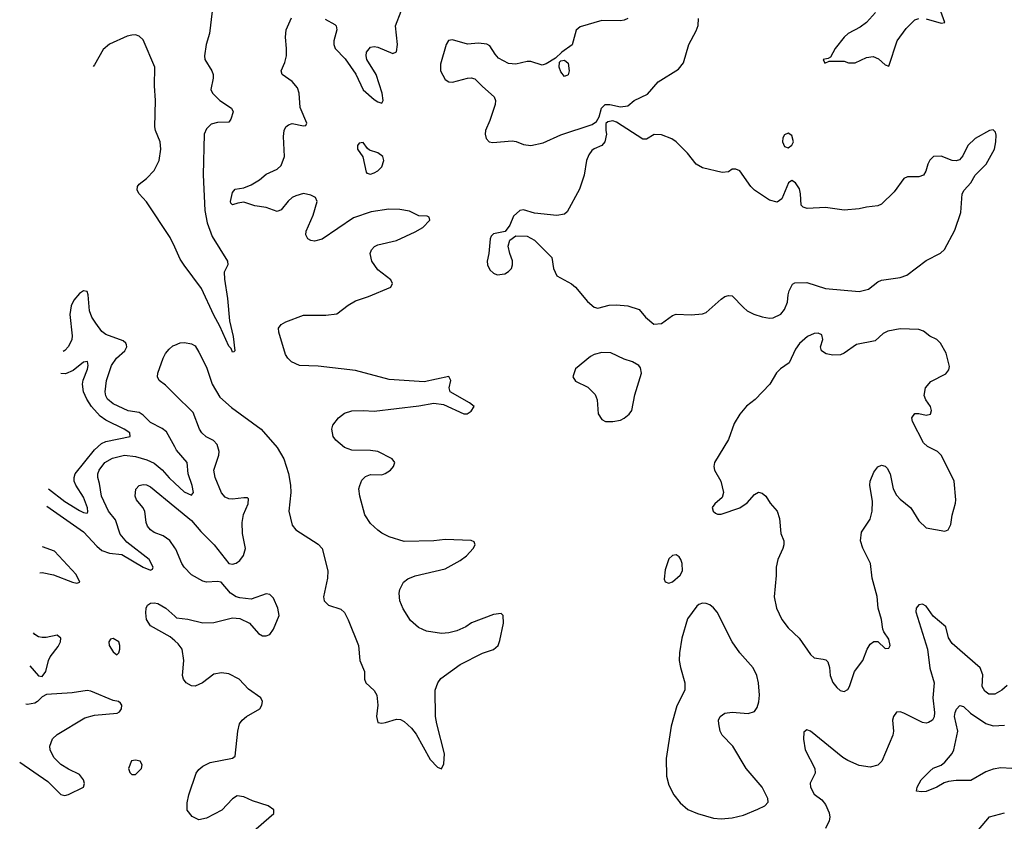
# Model space of a CAD drawing. Header units: inches. Extents: x 1603819 to 1745079, y 385938 to 533966.
# Tile 74 of 256: x 1609169 to 1614449, y 441308 to 445604. Entities that reach past the tile are written whole.
import ezdxf

# ---------------------------------------------------------------- set-up
doc = ezdxf.new("R2010")
doc.units = ezdxf.units.IN
doc.header["$MEASUREMENT"] = 0
doc.layers.add('B6404', color=7, linetype='Continuous')
doc.layers.add('B6414', color=7, linetype='Continuous')

msp = doc.modelspace()

# ---------------------------------------------------------------- linework, layer by layer
at = {"layer": 'B6404', "color": 5}
for points, elevation in [([(1610000, 444384), (1609975.9, 444435.9), (1609847.8, 444627.8), (1609809.6, 444670), (1609799.5, 444690), (1609800.9, 444710), (1609810, 444722.8), (1609847.9, 444752.1), (1609890, 444795.5), (1609917.1, 444850), (1609926.4, 444910), (1609922.7, 444950), (1609896.9, 445010), (1609894, 445030), (1609897.5, 445170), (1609891.7, 445250), (1609892.5, 445350), (1609830, 445495.1), (1609810, 445514.7), (1609790, 445522.2), (1609770, 445521), (1609745.3, 445514.7), (1609650, 445473.3), (1609616.4, 445443.6), (1609570, 445361.2), (1609562.7, 445352.4)], 440), ([(1610000, 443315.5), (1609955.6, 443395.6), (1609933, 443413), (1609870, 443445.3), (1609830, 443484.8), (1609810, 443498), (1609750, 443506.7), (1609670, 443545.9), (1609640.2, 443570), (1609630, 443588.5), (1609627.7, 443610), (1609634.8, 443670), (1609660.2, 443750), (1609688.4, 443790), (1609733, 443830), (1609742.6, 443850), (1609740.7, 443860.7), (1609738.3, 443870), (1609723.4, 443883.4), (1609630, 443916.8), (1609610, 443933.6), (1609577.2, 443977.1), (1609555.9, 444010), (1609543.1, 444043.1), (1609536, 444130), (1609530, 444146.8), (1609510, 444150.4), (1609490, 444136.4), (1609459.6, 444100.4), (1609444.4, 444070), (1609437, 444023), (1609449.8, 443910), (1609447.7, 443890), (1609430, 443852), (1609410, 443830.3), (1609401.5, 443826.2)], 440), ([(1610000, 443595.7), (1609950, 443645.3), (1609917.1, 443670), (1609907, 443690), (1609908.8, 443710), (1609937.7, 443790), (1609950, 443814), (1609970, 443838.7), (1609990, 443855.8), (1610000, 443859.7)], 460), ([(1609323.7, 443089.3), (1609410, 443021.5), (1609490, 442973), (1609510, 442963), (1609530, 442959.6), (1609533.9, 442966.1), (1609531.5, 442988.5), (1609510, 443044.9), (1609469, 443109), (1609461.5, 443130), (1609460.6, 443150), (1609465.9, 443170), (1609570, 443299.1), (1609607.3, 443332.7), (1609630, 443342.8), (1609761, 443370), (1609758.4, 443390), (1609729, 443410), (1609630, 443457.4), (1609599.3, 443479.3), (1609553.8, 443530), (1609528.9, 443570), (1609511, 443610), (1609505.7, 443650), (1609508.5, 443671.5), (1609533, 443730), (1609536.3, 443750), (1609532.5, 443772.5), (1609510, 443769.1), (1609456.1, 443723.9), (1609414.5, 443705.5), (1609389, 443707.3)], 420), ([(1609313.9, 442996.1), (1609510, 442859), (1609581.7, 442781.7), (1609610, 442759.6), (1609650, 442744.7), (1609716.8, 442736.8), (1609830, 442669.9), (1609870, 442653.3), (1609881.4, 442658.6), (1609885.3, 442670), (1609862.2, 442710), (1609743.9, 442803.9), (1609707, 442847), (1609682.9, 442922.9), (1609645.1, 442970), (1609607.8, 443050), (1609597.4, 443117.4), (1609587.5, 443150), (1609587.7, 443170), (1609594.3, 443190), (1609625.6, 443230), (1609665.9, 443254.1), (1609730, 443269.3), (1609790, 443262), (1609850, 443245.8), (1609890, 443226.6), (1609932.1, 443192.1), (1609970, 443148.7), (1610000, 443120.4)], 440), ([(1610000, 442773.3), (1609973.1, 442813.1), (1609938.1, 442838.1), (1609890, 442855.8), (1609870, 442870.3), (1609854.7, 442890), (1609846, 442910), (1609839.6, 442970), (1609828.8, 442990), (1609794.3, 443030), (1609787.1, 443050), (1609791.4, 443088.6), (1609810, 443108), (1609830, 443113.1), (1609849.1, 443110.9), (1609870, 443100.4), (1610000, 442993.3)], 460), ([(1609276.2, 442639.1), (1609290, 442641.6), (1609350, 442628.7), (1609451.4, 442588.6), (1609475.6, 442584.4), (1609490.4, 442590), (1609471.1, 442630), (1609354.6, 442754.6), (1609290.9, 442778.7)], 440), ([(1610000, 442274.4), (1609975.7, 442295.7), (1609870, 442355.5), (1609848.5, 442390), (1609844.6, 442424.6), (1609847.4, 442450), (1609854.1, 442465.9), (1609870, 442476.4), (1609890, 442478.7), (1609910, 442474.8), (1609952.6, 442450), (1610000, 442406.7)], 460), ([(1609223.3, 442141.2), (1609270, 442087), (1609290, 442084.5), (1609309, 442111), (1609322.8, 442170), (1609332.3, 442190), (1609375.2, 442244.8), (1609387.7, 442270), (1609388.5, 442290), (1609370, 442305.7), (1609310, 442293), (1609290, 442292), (1609270, 442297.1), (1609249.6, 442309.6), (1609242.1, 442318)], 440), ([(1609168.6, 441625.1), (1609320.3, 441520.3), (1609390, 441451.3), (1609410, 441445.6), (1609430, 441451.5), (1609510.6, 441490), (1609516.4, 441510), (1609510, 441530.7), (1609490, 441559.3), (1609430, 441587.4), (1609390, 441612.4), (1609351.3, 441650), (1609332.6, 441690), (1609330.9, 441710), (1609344.6, 441750), (1609370, 441772.8), (1609518.1, 441861.9), (1609570, 441876.5), (1609692.1, 441887.9), (1609704.7, 441895.3), (1609714.9, 441910), (1609715.5, 441930), (1609710, 441941), (1609698, 441950), (1609670, 441956), (1609550, 442004.9), (1609530, 442009), (1609450, 441996.2), (1609313.1, 441986.9), (1609290, 441975.5), (1609264.5, 441950), (1609250, 441941.7), (1609210, 441933.1), (1609201.6, 441936.3)], 440)]:
    msp.add_lwpolyline(points, dxfattribs=dict(at, elevation=elevation))
at = {"layer": 'B6404', "color": 5, "elevation": 460}
for points in [[(1609670, 442287), (1609656.3, 442283.7), (1609646, 442270), (1609648.8, 442250), (1609670, 442215.5), (1609690, 442200.5), (1609700.9, 442210), (1609705.6, 442230), (1609706, 442250), (1609699.6, 442270)], [(1609790, 441636.2), (1609768.8, 441631.2), (1609753, 441590), (1609759.1, 441570), (1609770, 441559.1), (1609790, 441559.1), (1609822.7, 441590), (1609825.2, 441610), (1609814, 441630)]]:
    msp.add_lwpolyline(points, close=True, dxfattribs=at)
at = {"layer": 'B6414', "color": 5}
for points, elevation in [([(1614030, 445608.3), (1614110, 445585.6), (1614130.5, 445589.5), (1614086.5, 445706.5)], 460), ([(1610200.5, 445650), (1610187.2, 445530), (1610169.1, 445470), (1610158.9, 445410), (1610161.7, 445390), (1610198.9, 445330), (1610205.7, 445310), (1610207, 445290), (1610193.4, 445230), (1610202.8, 445210), (1610242.4, 445170), (1610304.9, 445130), (1610313.1, 445110), (1610301.1, 445070), (1610290, 445054), (1610230, 445052.9), (1610196.3, 445043.7), (1610170, 445018.9), (1610158.7, 444990), (1610152.9, 444772.9), (1610161.9, 444581.9), (1610174.9, 444514.9), (1610201, 444441), (1610282.8, 444310), (1610284.7, 444290), (1610266, 444250), (1610267.1, 444212.9), (1610283.1, 444110), (1610293.1, 443990), (1610314, 443906), (1610322, 443830), (1610316.9, 443823.1), (1610310, 443822), (1610302, 443842), (1610290, 443854), (1610242.2, 443962.2), (1610210, 444019.5), (1610143.1, 444163.1), (1610050, 444288.2), (1610030, 444319.6), (1610000, 444384)], 440), ([(1610000, 443859.7), (1610030, 443871.3), (1610053.3, 443873.3), (1610090, 443867), (1610110, 443855.1), (1610130, 443822.7), (1610170, 443740.7), (1610201.2, 443650), (1610241.3, 443581.3), (1610304.7, 443524.7), (1610463.5, 443410), (1610550, 443311.1), (1610585.5, 443250), (1610610, 443172), (1610621, 443110), (1610622, 443070), (1610612.6, 442970), (1610630, 442895.3), (1610649.2, 442870), (1610770, 442793.3), (1610791, 442770), (1610822, 442650), (1610819.7, 442610), (1610798.4, 442510), (1610800.9, 442490), (1610825.6, 442465.6), (1610890, 442444.5), (1610910, 442426.6), (1610930, 442386.6), (1610985.1, 442250), (1610992.3, 442170), (1611017.2, 442110), (1611017.2, 442070), (1611025.2, 442050), (1611069.5, 442009.5), (1611083.2, 441983.2), (1611089.3, 441930), (1611082.7, 441870), (1611090, 441838), (1611110, 441834), (1611130, 441837.2), (1611190, 441856), (1611210, 441852.7), (1611230, 441842.7), (1611270, 441806.6), (1611294.6, 441774.6), (1611370, 441639), (1611410, 441598), (1611431.1, 441588.9), (1611443.6, 441616.4), (1611446, 441670), (1611404.9, 441830), (1611399.1, 441870), (1611397.3, 442010), (1611410.5, 442049.5), (1611426.6, 442073.4), (1611530, 442147.3), (1611650.7, 442209.3), (1611710, 442228.7), (1611734, 442250), (1611743.6, 442276.4), (1611762.8, 442370), (1611761, 442410), (1611750, 442421), (1611710, 442415.8), (1611590.8, 442370.8), (1611561.2, 442350), (1611512.3, 442327.8), (1611470, 442317.4), (1611430, 442314.6), (1611350, 442327.6), (1611330, 442335.3), (1611306.9, 442346.9), (1611264.7, 442384.7), (1611225.7, 442445.7), (1611208, 442490), (1611203.6, 442530), (1611206.7, 442550), (1611226.7, 442590), (1611250, 442607.6), (1611290, 442623.6), (1611450, 442660.7), (1611530, 442705.6), (1611564.9, 442730), (1611600.7, 442770), (1611610.8, 442790), (1611606, 442806), (1611590, 442813), (1611450, 442818), (1611390, 442810.4), (1611230, 442807.2), (1611150, 442832.9), (1611111.2, 442851.2), (1611090, 442867.2), (1611050, 442903.2), (1611019.8, 442950), (1610992.1, 443050), (1610988.2, 443090), (1610992, 443108), (1611004, 443136), (1611024, 443156), (1611050, 443166.2), (1611110, 443164.2), (1611128.8, 443171.2), (1611157.1, 443190), (1611173.4, 443210), (1611180.7, 443230), (1611166, 443250), (1611088.9, 443288.9), (1611050, 443294.6), (1610950, 443297.3), (1610910, 443310.3), (1610863.7, 443350), (1610850.2, 443370.2), (1610842.6, 443410), (1610848.8, 443430), (1610877.7, 443470), (1610910, 443494.5), (1610950, 443506.9), (1611010, 443509.9), (1611070, 443506), (1611310, 443533.8), (1611390, 443549), (1611441.4, 443541.4), (1611550, 443492), (1611567.7, 443492.3), (1611590, 443505.2), (1611606, 443530), (1611581, 443550), (1611478, 443610), (1611471.3, 443630), (1611481, 443670), (1611470.8, 443690.8), (1611337.4, 443662.6), (1611150, 443675.5), (1610970, 443724.2), (1610770, 443746.7), (1610670, 443751.3), (1610627, 443770), (1610606.3, 443790), (1610594, 443810), (1610558, 443930), (1610557.3, 443950), (1610570.4, 443969.6), (1610595.8, 443984.2), (1610690, 444019.7), (1610810, 444019.7), (1610870, 444028.2), (1610930, 444073.6), (1610970, 444097.6), (1611039.9, 444120.1), (1611158.8, 444170), (1611167.7, 444190), (1611159.1, 444210), (1611090, 444263), (1611056.4, 444310), (1611048.5, 444350), (1611055.5, 444370), (1611071.8, 444388.2), (1611090, 444398), (1611190, 444420.4), (1611290, 444466.2), (1611330.4, 444490), (1611367.3, 444530), (1611365.4, 444545.4), (1611354, 444550), (1611310, 444552.7), (1611258.4, 444578.4), (1611206.6, 444586.6), (1611148.5, 444588.5), (1611053.3, 444573.3), (1610958.8, 444541.2), (1610790, 444427.2), (1610750, 444416.5), (1610730, 444420.3), (1610713, 444430), (1610703.1, 444450), (1610704.6, 444470), (1610743, 444557), (1610763.1, 444630), (1610755.5, 444650), (1610730, 444663.7), (1610690, 444672.2), (1610650, 444660.4), (1610629.3, 444650), (1610608.2, 444631.8), (1610570, 444584.9), (1610550, 444576.3), (1610490, 444597), (1610430, 444605.7), (1610370, 444625.5), (1610338.6, 444621.4), (1610310, 444611.3), (1610301.4, 444621.4), (1610298.8, 444630), (1610310, 444678), (1610324, 444696), (1610370, 444702.7), (1610410, 444718.4), (1610454, 444746), (1610490, 444776), (1610550, 444803.6), (1610570, 444822.9), (1610589, 444870), (1610582.6, 444977.4), (1610586.3, 445010), (1610595.3, 445030), (1610610, 445041), (1610630, 445046.8), (1610690, 445035.1), (1610702.8, 445037.2), (1610708.2, 445050), (1610673.5, 445133.5), (1610667.1, 445210), (1610658.3, 445238.3), (1610630, 445272.7), (1610576, 445310), (1610570.8, 445330), (1610590, 445374), (1610599.6, 445410), (1610600.2, 445450), (1610593.4, 445510), (1610598.5, 445550), (1610627, 445613)], 460), ([(1610807.3, 445607.3), (1610858.4, 445578.4), (1610866, 445570), (1610869.7, 445550), (1610853.8, 445490), (1610853.6, 445470), (1610860.8, 445450), (1610913.4, 445393.4), (1610972, 445312), (1611010, 445227.6), (1611070, 445175.6), (1611090, 445162.9), (1611110, 445157.2), (1611117.1, 445170), (1611113.1, 445210), (1611079.6, 445310), (1611030.2, 445390), (1611026, 445410), (1611028.5, 445430), (1611050, 445456), (1611070, 445460.4), (1611090, 445457.2), (1611170, 445422.4), (1611188.5, 445431.5), (1611194.7, 445470), (1611184.9, 445570), (1611213.7, 445650)], 460), ([(1613758.3, 445641.7), (1613710, 445587.9), (1613675.9, 445564.1), (1613612, 445530), (1613590, 445510.4), (1613542.4, 445450), (1613516.5, 445403.5), (1613504.7, 445395.3), (1613478, 445390), (1613486, 445370), (1613510, 445382), (1613590, 445381.2), (1613612.7, 445372.7), (1613650, 445372), (1613710, 445400.5), (1613745.8, 445405.8), (1613774.5, 445394.5), (1613810, 445361.2), (1613830, 445355.3), (1613875.3, 445490), (1613923.1, 445556.9), (1613970, 445602.9), (1613990.3, 445609.7)], 460), ([(1612430, 445609.7), (1612410, 445600.4), (1612390, 445597.6), (1612290, 445599.7), (1612173.7, 445566.3), (1612152.3, 445547.7), (1612131.7, 445468.3), (1612076.4, 445430), (1612042.8, 445397.2), (1611992.4, 445367.6), (1611970, 445360.9), (1611910, 445379.1), (1611890, 445380.4), (1611830, 445365.7), (1611790, 445368.2), (1611737.2, 445397.2), (1611718.2, 445418.2), (1611690, 445462.9), (1611673, 445473), (1611630, 445477.2), (1611570, 445472.4), (1611490, 445496.2), (1611468.6, 445491.4), (1611454.9, 445470), (1611425.2, 445365.3), (1611424.9, 445330), (1611450, 445283), (1611470, 445270.4), (1611490, 445268.5), (1611570, 445290.3), (1611590, 445292.2), (1611610, 445286.4), (1611650, 445244.9), (1611714, 445190), (1611719.5, 445170), (1611718.9, 445150), (1611690, 445064), (1611666.4, 445010), (1611664.4, 444990), (1611670, 444966.8), (1611686.8, 444950), (1611705.7, 444945.7), (1611810, 444954.6), (1611831.3, 444951.3), (1611870, 444935.3), (1611910, 444928.9), (1611976.3, 444943.7), (1612070, 444986.7), (1612238, 445042), (1612262, 445058), (1612276.4, 445083.6), (1612288, 445130), (1612308, 445150), (1612334, 445150), (1612390, 445136.3), (1612430, 445142.8), (1612464, 445170), (1612535.6, 445204.4), (1612592.7, 445270), (1612701.6, 445338.4), (1612727.9, 445372.1), (1612756.9, 445470), (1612796.6, 445543.4), (1612807, 445573), (1612809.7, 445610)], 480), ([(1610000, 442993.3), (1610090, 442919.2), (1610140.3, 442860.3), (1610211.1, 442790), (1610289.7, 442689.7), (1610310, 442685.6), (1610330, 442691.5), (1610350, 442705.6), (1610368.2, 442731.8), (1610379.7, 442770), (1610364.1, 442850), (1610361.1, 442910), (1610368, 442952), (1610393.4, 443010), (1610395.8, 443035.8), (1610390, 443040.7), (1610370, 443042), (1610310, 443033.6), (1610290, 443035.3), (1610270, 443044.9), (1610250, 443068.7), (1610216.5, 443150), (1610209.2, 443190), (1610236.9, 443270), (1610237.6, 443290), (1610227.5, 443327.5), (1610208.5, 443348.5), (1610168.2, 443368.2), (1610146, 443390), (1610133.1, 443410), (1610098.2, 443498.2), (1610000, 443595.7)], 460), ([(1610000, 443120.4), (1610050, 443073.2), (1610090, 443056.4), (1610100.2, 443070), (1610093.4, 443106.6), (1610072.4, 443170), (1610066, 443230), (1610010, 443297.5), (1610000, 443315.5)], 440), ([(1610000, 442406.7), (1610010, 442397.6), (1610070, 442390.8), (1610150, 442371.4), (1610210, 442372.7), (1610310, 442397.6), (1610350, 442395), (1610400.5, 442370), (1610450, 442314.5), (1610470, 442300.9), (1610490, 442300.9), (1610510, 442309.4), (1610530, 442337.2), (1610559.3, 442410), (1610552.4, 442450), (1610530, 442502.8), (1610510, 442524), (1610490, 442527.7), (1610410, 442498.9), (1610350, 442505.4), (1610330, 442511.3), (1610298.9, 442530), (1610248.9, 442588.9), (1610230, 442593.7), (1610170, 442590.2), (1610150, 442594.7), (1610090, 442629.2), (1610050.2, 442670), (1610037.3, 442690), (1610005.4, 442765.4), (1610000, 442773.3)], 460), ([(1614464.4, 442035.6), (1614435.6, 442010), (1614399, 441990), (1614366.8, 441990), (1614344.3, 442004.3), (1614330.4, 442030), (1614333, 442093), (1614320.4, 442130), (1614170, 442261.3), (1614150, 442290.5), (1614135.3, 442350), (1614068, 442408), (1614030, 442461.3), (1614010, 442471.7), (1613991.5, 442468.5), (1613976.9, 442450), (1613975.4, 442430), (1614037.4, 442230), (1614048.9, 442128.9), (1614072.2, 442050), (1614065.5, 441970), (1614075.5, 441890), (1614073, 441867), (1614064.2, 441850), (1614043.1, 441836.9), (1614030, 441834), (1614010, 441837.6), (1613910, 441887.9), (1613890, 441895.3), (1613870, 441893), (1613855.6, 441870), (1613849.7, 441850), (1613855.4, 441790), (1613851.1, 441770), (1613792.6, 441630), (1613770, 441607.8), (1613730, 441598.5), (1613670, 441607.6), (1613610, 441634.5), (1613583.6, 441650), (1613410, 441791.5), (1613390, 441797.1), (1613374, 441786), (1613372.1, 441747.9), (1613380.3, 441690), (1613433.3, 441590), (1613434.3, 441565.7), (1613408.6, 441511.4), (1613409.7, 441490), (1613430, 441454), (1613470, 441422.4), (1613490, 441398.7), (1613510, 441352.7), (1613512.8, 441330), (1613509.7, 441310), (1613489.7, 441270)], 460), ([(1610410, 441244.4), (1610530.7, 441350), (1610530.8, 441370), (1610501, 441390), (1610418, 441418), (1610370, 441439.3), (1610335.1, 441444.9), (1610310, 441427.3), (1610252.1, 441367.9), (1610170, 441324), (1610130, 441316.5), (1610093.1, 441333.1), (1610067.5, 441367.5), (1610067.1, 441407.1), (1610075.6, 441450), (1610115.1, 441564.9), (1610130, 441586), (1610150, 441603.7), (1610190, 441622.9), (1610310, 441646), (1610324, 441656), (1610338.4, 441790), (1610348.2, 441830), (1610362, 441850), (1610384.9, 441870), (1610457.3, 441910), (1610467.7, 441930), (1610470.5, 441950), (1610462, 441970), (1610395.8, 442015.8), (1610346.4, 442070), (1610290, 442097.8), (1610250, 442103.1), (1610210, 442096.5), (1610149.6, 442050), (1610110, 442031.8), (1610090, 442034), (1610060.7, 442050), (1610047.7, 442070), (1610042.4, 442090), (1610049.1, 442170), (1610039.2, 442230), (1610018.4, 442258.4), (1610000, 442274.4)], 460), ([(1614490, 441589.9), (1614430, 441594.5), (1614390, 441587.7), (1614350, 441573), (1614270, 441526), (1614190, 441526.3), (1614150, 441521.4), (1614126.6, 441513.4), (1614087, 441490), (1614030, 441468.2), (1614005.3, 441465.3), (1613978, 441470), (1613981.2, 441490), (1614003.7, 441530), (1614050, 441576.4), (1614068, 441592.1), (1614110, 441609.1), (1614130, 441624.2), (1614169.3, 441670.7), (1614178.6, 441690), (1614200.2, 441790), (1614182.6, 441870), (1614184.7, 441890), (1614192, 441908), (1614210, 441928.9), (1614230, 441922.8), (1614266.8, 441886.8), (1614350, 441832.3), (1614390, 441820.1), (1614450, 441823.5)], 440), ([(1614310, 441262.7), (1614370, 441331.2), (1614450, 441352.5)], 440)]:
    msp.add_lwpolyline(points, dxfattribs=dict(at, elevation=elevation))
at = {"layer": 'B6414', "color": 5, "elevation": 480}
for points in [[(1612090, 445299.3), (1612070, 445324), (1612062, 445350), (1612063.8, 445376.2), (1612070, 445384), (1612090, 445386.7), (1612110.4, 445370), (1612114.9, 445330), (1612110, 445308)], [(1612350, 445062), (1612323.6, 445056.4), (1612312.7, 445047.3), (1612311.3, 445010), (1612316, 444990), (1612306, 444950), (1612290.6, 444929.4), (1612250, 444912.3), (1612237.7, 444902.3), (1612220.2, 444879.8), (1612208.9, 444850), (1612196.4, 444770), (1612170, 444695.3), (1612105.1, 444574.9), (1612090, 444560.9), (1612050, 444554), (1611930, 444567.3), (1611870, 444585.1), (1611850, 444580.7), (1611816.3, 444550), (1611796.8, 444503.2), (1611771.3, 444468.7), (1611710, 444455.3), (1611696.9, 444443.1), (1611691.1, 444428.9), (1611684.9, 444350), (1611674.8, 444310), (1611677.3, 444290), (1611690, 444262.8), (1611710, 444244.9), (1611730, 444236.3), (1611770, 444242), (1611790, 444254), (1611806, 444270), (1611812, 444290), (1611811.7, 444311.7), (1611797.2, 444350), (1611789, 444390), (1611798, 444422), (1611830, 444444.7), (1611890, 444442.8), (1611930, 444422.8), (1612022.8, 444330), (1612031, 444270), (1612050, 444231.3), (1612128.1, 444188.1), (1612150, 444170.8), (1612214.2, 444094.2), (1612250, 444064), (1612270, 444057.3), (1612330, 444074), (1612370, 444076), (1612430.9, 444070.9), (1612490.9, 444050.9), (1612524.7, 444010), (1612570, 443971.3), (1612610, 443976), (1612670, 444018), (1612690, 444026), (1612770, 444022.8), (1612830, 444026.8), (1612850, 444034), (1612930, 444106), (1612950, 444121), (1612970, 444126), (1612990, 444124.7), (1613050, 444060.7), (1613070, 444044), (1613105.8, 444025.8), (1613150.5, 444010.5), (1613190, 444004), (1613210, 444006.8), (1613250, 444026), (1613270, 444051.3), (1613286, 444090), (1613289.4, 444130), (1613296, 444150), (1613313.2, 444186.8), (1613326, 444194), (1613390, 444195.5), (1613490, 444163), (1613670, 444146.3), (1613720.4, 444159.6), (1613770, 444199.3), (1613790, 444208.2), (1613890, 444221.7), (1613925.7, 444234.3), (1614030, 444313.4), (1614107.6, 444352.4), (1614127.7, 444372.3), (1614183.6, 444476.4), (1614216.3, 444570), (1614223.6, 444670), (1614234.5, 444690), (1614269.4, 444730), (1614292.3, 444770), (1614351, 444829), (1614395.8, 444910), (1614404.2, 444950), (1614405.6, 444985.6), (1614401.2, 445001.2), (1614390, 445013.2), (1614370, 445009.3), (1614293.2, 444966.8), (1614254, 444930), (1614226.7, 444873.3), (1614207.9, 444852.1), (1614190, 444846.6), (1614170, 444849.5), (1614110, 444871.6), (1614068.7, 444871.3), (1614048.8, 444851.2), (1614038.4, 444830), (1614028.5, 444791.5), (1614016, 444770), (1613990, 444762), (1613930, 444762), (1613910, 444752.7), (1613858.3, 444681.7), (1613790, 444615.1), (1613770, 444606.6), (1613710, 444599.5), (1613670, 444589.5), (1613590, 444583.7), (1613490, 444596.9), (1613392.5, 444592.5), (1613370, 444599), (1613359, 444610), (1613356, 444670), (1613350, 444698), (1613330, 444728.7), (1613310, 444742), (1613292, 444730), (1613255.9, 444644.1), (1613230, 444626), (1613190, 444636), (1613109.2, 444690), (1613089.2, 444710), (1613030, 444793.2), (1613010, 444802), (1612990, 444802), (1612970, 444788), (1612935.3, 444784.7), (1612830, 444809.3), (1612797.2, 444830), (1612750, 444889.2), (1612689.7, 444949.7), (1612665.3, 444965.3), (1612610, 444986.6), (1612570.7, 444989.3), (1612530, 444964), (1612510, 444964), (1612370, 445055.3)], [(1613290, 444995.1), (1613270, 444986), (1613260.4, 444970), (1613259.3, 444950), (1613270, 444924), (1613290, 444917.3), (1613310, 444931), (1613318.4, 444950), (1613310, 444984)], [(1611010, 444945.2), (1610990, 444942.7), (1610980.5, 444930), (1610980.7, 444910), (1611008.5, 444868.5), (1611026.9, 444786.9), (1611030, 444782), (1611050, 444775.8), (1611070, 444782.8), (1611090, 444794.6), (1611110, 444815.5), (1611122, 444850), (1611116.9, 444870), (1611090, 444889.6), (1611045.4, 444905.4), (1611033.8, 444913.8)], [(1613890, 443947.3), (1613824.7, 443935.3), (1613798.5, 443921.5), (1613756.5, 443883.5), (1613656.5, 443863.5), (1613590, 443816), (1613570, 443807), (1613530, 443806.6), (1613492.9, 443812.9), (1613468.7, 443830), (1613464, 443850), (1613476, 443890), (1613470, 443914), (1613450, 443924), (1613430, 443921.2), (1613394.4, 443905.6), (1613350, 443868), (1613330, 443838), (1613295.9, 443764.1), (1613248, 443732), (1613227.9, 443712.1), (1613191, 443650), (1613112.5, 443567.5), (1613066.7, 443533.3), (1613030, 443489.5), (1613000.7, 443439.3), (1612970, 443353.2), (1612894, 443230), (1612890.4, 443210), (1612894.9, 443190), (1612928, 443130), (1612942.8, 443070), (1612936.8, 443043.2), (1612896, 443010), (1612883, 442990), (1612887.7, 442970), (1612899.3, 442959.3), (1612910, 442953.4), (1612930, 442953.4), (1613030, 442987.3), (1613070, 443014.8), (1613110, 443058.8), (1613130, 443070.8), (1613150, 443066), (1613170, 443051), (1613193.2, 443013.2), (1613230.7, 442970), (1613244, 442930), (1613250.5, 442850.5), (1613266, 442810), (1613266.4, 442790), (1613261.6, 442770), (1613234, 442710), (1613224.9, 442670), (1613225.5, 442625.5), (1613214, 442510), (1613227.2, 442450), (1613255.3, 442390), (1613290, 442344.9), (1613348.2, 442290), (1613410, 442202.4), (1613430, 442183.7), (1613477.3, 442177.3), (1613492.3, 442172.3), (1613502, 442162), (1613512, 442132), (1613515.3, 442090), (1613530, 442050.8), (1613550, 442024), (1613568.5, 442008.5), (1613590, 442004), (1613610, 442014.8), (1613618.4, 442030), (1613645.6, 442110), (1613689.7, 442170.3), (1613713.6, 442230), (1613730, 442257.3), (1613750, 442270.8), (1613770, 442271.3), (1613810, 442234), (1613830, 442236), (1613836.2, 442250), (1613830, 442284), (1613802.5, 442322.5), (1613797.5, 442337.5), (1613791, 442390), (1613772.6, 442450), (1613766.7, 442513.3), (1613741, 442610), (1613731.1, 442690), (1613690.8, 442770.8), (1613677.7, 442810), (1613682.5, 442857.5), (1613730, 442927.7), (1613740.4, 442970), (1613741.8, 443021.8), (1613728.5, 443110), (1613730, 443131), (1613750, 443179.1), (1613770, 443207.7), (1613790, 443216.3), (1613810, 443210.8), (1613820.5, 443200.5), (1613837.3, 443170), (1613852.2, 443090), (1613870, 443056.3), (1613890, 443033.4), (1613948.5, 442988.5), (1613990, 442918.8), (1614030, 442881), (1614130, 442862.8), (1614148, 442870), (1614162, 442898), (1614169.3, 442949.3), (1614187.5, 443012.5), (1614189.6, 443030.4), (1614179.7, 443130), (1614121.7, 443250), (1614109.7, 443270), (1614090, 443289.7), (1614036.2, 443316.2), (1614015.6, 443335.6), (1613957, 443450), (1613953.2, 443470), (1613970, 443494), (1613990, 443494), (1614030, 443483.8), (1614053.2, 443490), (1614059.3, 443510), (1614052.7, 443530), (1614027.3, 443567.3), (1614019.3, 443590), (1614026.6, 443630), (1614054.5, 443665.5), (1614134.7, 443705.3), (1614152.2, 443727.8), (1614154.9, 443745.1), (1614136.6, 443816.6), (1614106.6, 443870), (1614087, 443890), (1614050, 443908.2), (1614015, 443935), (1613990, 443944.1)], [(1612290, 443819.5), (1612250, 443809.3), (1612230, 443799.3), (1612150, 443733.2), (1612134.8, 443690), (1612150, 443666.8), (1612214.9, 443634.9), (1612254.6, 443594.6), (1612265.8, 443565.8), (1612270.7, 443490.7), (1612290, 443461), (1612310, 443451), (1612350, 443450.6), (1612390, 443458.4), (1612410, 443468.5), (1612437.6, 443490), (1612451.5, 443510), (1612467.1, 443592.9), (1612503.7, 443710), (1612498.4, 443738.4), (1612488.7, 443750), (1612455.3, 443770), (1612410, 443785.2), (1612338.9, 443818.9)], [(1612690, 442736), (1612670, 442732.3), (1612650, 442714.5), (1612630, 442655.3), (1612625.1, 442605.1), (1612630, 442591.3), (1612650, 442584), (1612670, 442591), (1612710, 442626), (1612722.7, 442650), (1612720.7, 442690), (1612714.5, 442710), (1612705.1, 442725.1)], [(1612830, 442476), (1612810, 442469.2), (1612799.9, 442460.1), (1612750, 442392.7), (1612718.9, 442290), (1612707, 442210), (1612705.7, 442170), (1612711.7, 442131.7), (1612735.5, 442050), (1612736.3, 442010), (1612692.8, 441927.2), (1612662, 441818), (1612635.3, 441644.7), (1612637.6, 441550), (1612650, 441501), (1612676.4, 441450), (1612710, 441406), (1612751.3, 441371.3), (1612802.8, 441350), (1612890, 441324.6), (1612930, 441320.9), (1612990, 441325.5), (1613050, 441340.9), (1613126.7, 441373.3), (1613164, 441390), (1613182.7, 441410), (1613180.9, 441430), (1613149.6, 441490), (1613065.4, 441590), (1612993, 441710), (1612936.2, 441770), (1612926, 441790), (1612917.6, 441830), (1612917, 441850), (1612926, 441870), (1612950, 441887.3), (1612990, 441892.7), (1613075.1, 441884.9), (1613110, 441896), (1613122.9, 441917.1), (1613132.5, 441947.5), (1613135.5, 441984.5), (1613130.6, 442050), (1613121, 442090), (1613101.8, 442130), (1613031.1, 442210), (1612990, 442269.6), (1612908.3, 442428.3), (1612890, 442452), (1612870, 442467), (1612850, 442475.1)]]:
    msp.add_lwpolyline(points, close=True, dxfattribs=at)

doc.saveas('drawing.dxf')
